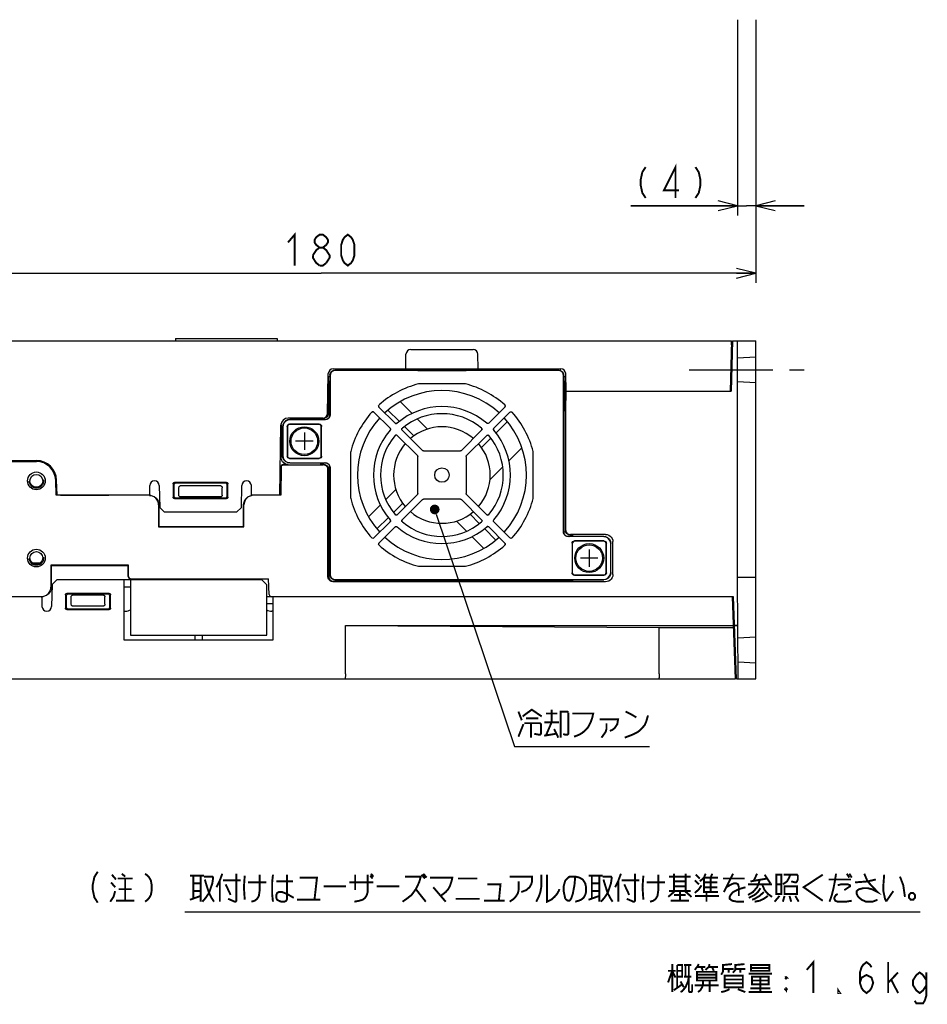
# Model space of a CAD drawing. Extents: x 60 to 816, y 33 to 560.
# Tile 17 of 21: x 628 to 816, y 67 to 271. Entities that reach past the tile are written whole.
import ezdxf

# ---------------------------------------------------------------- set-up
doc = ezdxf.new("R2010")
doc.units = 0
doc.header["$LTSCALE"] = 46.2
doc.linetypes.add('CENTER', pattern=[0.6, 0.375, -0.075, 0.075, -0.075])
doc.linetypes.add('HIDDEN', pattern=[0.2, 0.1, -0.1])
doc.layers.get('0').update_dxf_attribs({"linetype": 'CONTINUOUS'})
for name, color, linetype in [('ALL_AXIS', 7, 'CONTINUOUS'), ('ALL_CURVE', 7, 'CONTINUOUS'), ('ALL_DIM', 7, 'CONTINUOUS'), ('ALL_FEATURES', 7, 'CONTINUOUS'), ('ALL_NOTE', 7, 'CONTINUOUS'), ('DEFAULT_2', 8, 'HIDDEN')]:
    doc.layers.add(name, color=color, linetype=linetype)
doc.dimstyles.get("Standard").update_dxf_attribs({"dimtxt": 2.5, "dimasz": 2.5, "dimexe": 1.25, "dimexo": 0.625, "dimtad": 1, "dimcen": 2.5, "dimazin": 3, "dimtfac": 1, "dimtmove": 0, "dimatfit": 3})

# ---------------------------------------------------------------- blocks, each defined once
blk = doc.blocks.new('_OPEN')
at = {"color": 0, "linetype": 'BYBLOCK'}
for p, q in [((0, 0), (-1, 0.25)), ((-1, -0.25), (0, 0)), ((-1, 0), (0, 0))]:
    blk.add_line(p, q, dxfattribs=at)
blk = doc.blocks.new('*D1')
at = {"layer": 'ALL_DIM', "color": 2, "linetype": 'CONTINUOUS'}
for p, q in [((776.2, 270.5), (776.2, 230)), ((780, 270.53), (780, 230)), ((776.2, 232), (754.09, 232)), ((754.09, 232), (778.1, 232)), ((790, 232), (778.1, 232)), ((780, 232), (790, 232))]:
    blk.add_line(p, q, dxfattribs=at)
at = {"layer": 'ALL_DIM', "color": 2, "linetype": 'CONTINUOUS', "xscale": 4, "yscale": 4, "zscale": 4}
blk.add_blockref('_OPEN', (776.2, 232), dxfattribs=at)
at = {"layer": 'ALL_DIM', "color": 2, "linetype": 'CONTINUOUS', "xscale": 4, "yscale": 4, "zscale": 4, "rotation": 180}
blk.add_blockref('_OPEN', (780, 232), dxfattribs=at)
blk = doc.blocks.new('*D11')
at = {"layer": 'ALL_DIM', "color": 2, "linetype": 'CONTINUOUS'}
for p, q in [((780, 270.53), (780, 216)), ((600, 258.32), (600, 216)), ((600, 218), (690, 218)), ((780, 218), (690, 218))]:
    blk.add_line(p, q, dxfattribs=at)
at = {"layer": 'ALL_DIM', "color": 2, "linetype": 'CONTINUOUS', "xscale": 4, "yscale": 4, "zscale": 4, "rotation": 180}
blk.add_blockref('_OPEN', (600, 218), dxfattribs=at)
at = {"layer": 'ALL_DIM', "color": 2, "linetype": 'CONTINUOUS', "xscale": 4, "yscale": 4, "zscale": 4}
blk.add_blockref('_OPEN', (780, 218), dxfattribs=at)

msp = doc.modelspace()

# ---------------------------------------------------------------- linework, layer by layer
at = {"color": 7, "linetype": 'CONTINUOUS'}
msp.add_line((630.112, 158), (631.888, 158), dxfattribs=at)
at = {"color": 2, "linetype": 'CONTINUOUS'}
msp.add_line((661.741, 85.726), (814.058, 85.726), dxfattribs=at)
at = {"layer": 'ALL_AXIS', "color": 7, "linetype": 'CENTER'}
msp.add_line((766.2, 198), (790, 198), dxfattribs=at)
at = {"layer": 'ALL_AXIS', "color": 7, "linetype": 'CONTINUOUS'}
for p, q in [((616, 179.2), (631, 179.2)), ((635.107, 172), (634.998, 175.14)), ((635.307, 172), (635.197, 175.147)), ((654.43, 172), (635.307, 172)), ((776, 134), (775.406, 151)), ((776.287, 145), (775.616, 145))]:
    msp.add_line(p, q, dxfattribs=at)
for centre, radius in [((686.5, 183.2), 3), ((686.5, 183.2), 2.75), ((745.5, 159), 3), ((745.5, 159), 2.75)]:
    msp.add_circle(centre, radius, dxfattribs=at)
for centre, radius, start, end in [((715, 176.2), 17.5, 47.46442, 132.53558), ((715, 176.2), 17.5, 137.46442, 222.53558), ((715, 176.2), 17.5, 317.46442, 42.53558), ((715, 176.2), 10, 49.31619, 130.68381), ((715, 176.2), 10, 139.31619, 220.68381), ((715, 176.2), 10, 319.31619, 40.68381), ((631, 175), 4.2, 2, 90), ((631, 175), 4, 2, 90), ((715, 176.2), 10, 229.31619, 310.68381), ((715, 176.2), 17.5, 227.46442, 312.53558)]:
    msp.add_arc(centre, radius, start, end, dxfattribs=at)
at = {"layer": 'ALL_CURVE', "color": 40, "linetype": 'CONTINUOUS'}
for p, q in [((686.5, 185), (686.5, 181.4)), ((688.3, 183.2), (684.7, 183.2)), ((745.5, 160.8), (745.5, 157.2)), ((747.3, 159), (743.7, 159))]:
    msp.add_line(p, q, dxfattribs=at)
at = {"layer": 'ALL_CURVE', "color": 4, "linetype": 'CONTINUOUS'}
msp.add_line((636, 172), (646, 172), dxfattribs=at)
at = {"layer": 'ALL_DIM', "color": 2, "linetype": 'CONTINUOUS', "const_width": 0.4}
for points in [[(763.377, 233.6), (763.377, 240), (760.969, 235.2), (764.065, 235.2)], [(757.185, 240), (756.497, 238.933), (756.153, 237.333), (756.153, 236.267), (756.497, 234.667), (757.185, 233.6)], [(767.505, 240), (768.193, 238.933), (768.537, 237.333), (768.537, 236.267), (768.193, 234.667), (767.505, 233.6)], [(683.12, 224.4), (684.496, 226), (684.496, 219.6)], [(689.656, 223.333), (688.968, 223.867), (688.624, 224.4), (688.624, 224.933), (688.968, 225.467), (689.656, 226), (690.344, 226), (691.032, 225.467), (691.376, 224.933), (691.376, 224.4), (691.032, 223.867), (690.344, 223.333)], [(695.504, 219.6), (694.816, 220.133), (694.472, 220.667), (694.128, 221.733), (694.128, 223.867), (694.472, 224.933), (694.816, 225.467), (695.504, 226), (696.192, 225.467), (696.536, 224.933), (696.88, 223.867), (696.88, 221.733), (696.536, 220.667), (696.192, 220.133), (695.504, 219.6)], [(688.28, 221.733), (688.968, 222.8), (689.656, 223.333), (690.344, 223.333), (691.032, 222.8), (691.376, 222.267), (691.72, 221.733), (691.72, 221.2), (691.032, 220.133)], [(689.656, 219.6), (688.968, 220.133), (688.624, 220.667), (688.28, 221.2), (688.28, 221.733)], [(691.032, 220.133), (690.344, 219.6), (689.656, 219.6)]]:
    msp.add_lwpolyline(points, dxfattribs=at)
at = {"layer": 'ALL_FEATURES', "color": 7, "linetype": 'CONTINUOUS'}
for p, q in [((602, 204), (775, 204)), ((659.8, 204.5), (659.8, 204)), ((659.8, 204.5), (680.9, 204.5)), ((680.9, 204.5), (680.9, 204)), ((775, 204), (774.728, 193.6)), ((775.2, 204), (774.928, 193.6)), ((775.106, 200.403), (775, 204)), ((775.2, 204), (780, 204)), ((776.2, 155), (776.2, 204)), ((780, 134), (780, 204)), ((708.553, 202.2), (721.447, 202.2)), ((707.5, 198.2), (707.553, 201.217)), ((722.5, 198.2), (722.447, 201.217)), ((776.2, 200.5), (780, 200.699)), ((692.461, 198.2), (739.637, 198.2)), ((709.969, 197.9), (692.8, 197.9)), ((694.075, 197.9), (694.07, 198.2)), ((709.969, 197.9), (710, 197.869)), ((710, 197.869), (720, 197.869)), ((720, 197.869), (720.031, 197.9)), ((739.2, 197.9), (720.031, 197.9)), ((739.474, 198.197), (739.48, 197.856)), ((691.317, 188.983), (691.461, 197.217)), ((691.45, 196.6), (691.8, 196.6)), ((691.616, 189.6), (691.49, 196.6)), ((691.8, 196.9), (691.8, 195.7)), ((691.849, 196.851), (691.849, 188.651)), ((739.151, 197.851), (692.849, 197.851)), ((740.151, 164.451), (740.151, 196.851)), ((740.2, 195.7), (740.2, 196.9)), ((740.2, 196.7), (740.579, 196.7)), ((740.2, 196.6), (740.63, 196.6)), ((740.384, 189.6), (740.51, 196.6)), ((740.597, 193.6), (740.639, 196.109)), ((740.7, 193.6), (740.637, 197.217)), ((774.806, 196.6), (775.006, 196.6)), ((691.484, 189.6), (691.407, 194.151)), ((691.507, 195.634), (691.548, 195.635)), ((691.548, 195.635), (691.735, 195.635)), ((691.735, 195.635), (691.8, 195.7)), ((691.735, 190.765), (691.735, 195.635)), ((719.738, 195.109), (710.262, 195.109)), ((740.2, 195.7), (740.265, 195.635)), ((740.265, 195.635), (740.493, 195.635)), ((740.265, 190.765), (740.265, 195.635)), ((780, 195.301), (776.2, 195.5)), ((740.597, 193.6), (774.928, 193.6)), ((740.67, 193.6), (740.6, 189.6)), ((691.735, 190.765), (691.595, 190.765)), ((691.735, 190.765), (691.8, 190.7)), ((691.8, 190.7), (691.8, 188.7)), ((705.304, 186.945), (701.961, 190.287)), ((706.335, 191.404), (708.818, 188.921)), ((728.039, 190.287), (724.696, 186.945)), ((740.2, 190.7), (740.265, 190.765)), ((740.2, 164.5), (740.2, 190.7)), ((740.265, 190.765), (740.409, 190.765)), ((690.317, 188), (683.153, 188)), ((690.8, 187.7), (683.5, 187.7)), ((689.789, 187.988), (690.123, 187.951)), ((690.123, 187.951), (690.44, 187.84)), ((690.44, 187.84), (690.662, 187.7)), ((691.45, 188.757), (691.484, 189.016)), ((691.512, 188.988), (691.478, 188.729)), ((691.484, 189.6), (691.8, 189.6)), ((691.484, 189.016), (691.484, 189.6)), ((691.512, 189.6), (691.512, 188.988)), ((700.913, 189.239), (704.255, 185.896)), ((706.202, 187.294), (703.827, 189.669)), ((709.939, 187.8), (712, 185.739)), ((725.745, 185.896), (729.087, 189.239)), ((740.2, 189.6), (740.6, 189.6)), ((740.488, 164.788), (740.488, 189.6)), ((740.6, 189.6), (740.6, 164.899)), ((681.4, 172), (681.654, 186.526)), ((681.682, 186.519), (681.678, 179.877)), ((681.682, 186.519), (681.72, 186.852)), ((682, 186.2), (682, 180.2)), ((682.049, 186.151), (682.049, 180.249)), ((682.942, 186.258), (682.942, 180.142)), ((683, 186.2), (683, 180.2)), ((689.558, 186.758), (683.442, 186.758)), ((689.5, 186.7), (683.5, 186.7)), ((690.849, 187.651), (683.549, 187.651)), ((690, 180.2), (690, 186.2)), ((690.058, 180.142), (690.058, 186.258)), ((709.171, 184.326), (707.268, 186.229)), ((726.17, 184.905), (728.545, 187.281)), ((705.732, 184.419), (709.921, 180.231)), ((710.969, 181.279), (706.781, 185.468)), ((723.219, 185.468), (719.031, 181.279)), ((720.079, 180.231), (724.268, 184.419)), ((723.195, 181.931), (725.098, 183.834)), ((731.572, 181.822), (728.869, 179.119)), ((683.442, 179.642), (689.558, 179.642)), ((683.5, 179.7), (689.5, 179.7)), ((696.091, 180.938), (696.091, 171.462)), ((710.009, 172.381), (710.009, 180.019)), ((711.181, 181.191), (718.819, 181.191)), ((719.991, 180.019), (719.991, 172.381)), ((733.909, 171.462), (733.909, 180.938)), ((601.166, 179), (631, 179)), ((681.626, 177.886), (681.527, 172)), ((681.701, 177.809), (681.6, 172)), ((683.176, 178.377), (682.125, 178.377)), ((682.201, 178.3), (690.401, 178.3)), ((683.5, 178.7), (690.8, 178.7)), ((683.549, 178.749), (690.849, 178.749)), ((689.789, 178.412), (690.512, 178.412)), ((691.8, 177.7), (691.8, 155.5)), ((691.849, 177.749), (691.849, 155.549)), ((727.559, 177.809), (724.95, 175.2)), ((691.4, 155.099), (691.4, 177.301)), ((691.512, 177.412), (691.512, 155.211)), ((654.465, 174.017), (654.43, 172)), ((656.465, 174.017), (656.544, 169.5)), ((659.321, 174.379), (659.326, 171.624)), ((659.5, 174.201), (659.5, 171.799)), ((670.38, 174.679), (659.62, 174.679)), ((670.201, 174.5), (659.799, 174.5)), ((660.5, 172), (660.5, 173.518)), ((669.207, 173.933), (660.793, 173.933)), ((669.5, 172), (669.5, 173.518)), ((670.5, 171.799), (670.5, 174.201)), ((670.674, 171.624), (670.679, 174.379)), ((673.456, 169.5), (673.535, 174.017)), ((675.57, 172), (675.535, 174.017)), ((654.299, 172), (635.107, 172)), ((654.689, 171.962), (654.299, 172)), ((659.798, 171.5), (670.202, 171.5)), ((669.2, 171.7), (660.8, 171.7)), ((681.6, 172), (675.57, 172)), ((676.001, 172), (675.611, 171.962)), ((703.4, 171.139), (705.461, 173.2)), ((709.921, 172.169), (705.732, 167.981)), ((724.268, 167.981), (720.079, 172.169)), ((656.3, 170), (656.3, 165.5)), ((656.372, 170), (656.369, 165.569)), ((656.544, 169.5), (657.561, 168.5)), ((659.624, 171.326), (670.376, 171.326)), ((672.439, 168.5), (673.456, 169.5)), ((673.931, 165.569), (673.928, 170)), ((674, 165.5), (674, 170)), ((699.796, 167.535), (702.267, 170.007)), ((706.874, 170.371), (704.971, 168.468)), ((706.781, 166.932), (710.969, 171.121)), ((718.819, 171.209), (711.181, 171.209)), ((719.031, 171.121), (723.219, 166.932)), ((672.439, 168.5), (657.561, 168.5)), ((703.901, 167.398), (701.531, 165.027)), ((720.829, 168.074), (722.732, 166.171)), ((656.3, 165.5), (656.369, 165.569)), ((656.3, 165.5), (674, 165.5)), ((656.369, 165.569), (673.931, 165.569)), ((674, 165.5), (673.931, 165.569)), ((704.255, 166.504), (700.913, 163.161)), ((701.961, 162.113), (705.304, 165.455)), ((720.061, 164.6), (718, 166.661)), ((724.696, 165.455), (728.039, 162.113)), ((729.087, 163.161), (725.745, 166.504)), ((723.665, 160.996), (721.182, 163.479)), ((723.798, 165.106), (726.173, 162.731)), ((748.451, 163.451), (741.151, 163.451)), ((748.5, 163.5), (741.2, 163.5)), ((742.211, 163.788), (741.488, 163.788)), ((748.901, 163.9), (741.599, 163.9)), ((741.942, 162.058), (741.942, 155.942)), ((742, 162), (742, 156)), ((748.558, 162.558), (742.442, 162.558)), ((748.5, 162.5), (742.5, 162.5)), ((749, 156), (749, 162)), ((749.058, 155.942), (749.058, 162.058)), ((749.951, 156.049), (749.951, 161.951)), ((750, 156), (750, 162)), ((750.4, 155.599), (750.4, 162.401)), ((634, 157.5), (634, 153)), ((634, 157.5), (634.069, 157.431)), ((650.1, 157.5), (634, 157.5)), ((634.069, 157.431), (634.072, 153)), ((634.069, 157.431), (650.031, 157.431)), ((650.029, 155.2), (650.031, 157.431)), ((650.1, 157.5), (650.031, 157.431)), ((650.1, 155.2), (650.1, 157.5)), ((710.262, 157.291), (719.738, 157.291)), ((742.442, 155.442), (748.558, 155.442)), ((742.5, 155.5), (748.5, 155.5)), ((634.244, 153.5), (634.165, 148.983)), ((635.261, 154.5), (634.244, 153.5)), ((677.682, 154.5), (635.261, 154.5)), ((649.2, 142), (649.2, 154.5)), ((650.5, 153), (649.2, 153)), ((650.5, 154.5), (650.5, 143)), ((650.6, 154.7), (679.1, 154.7)), ((651.6, 154.7), (651.593, 154.5)), ((677.607, 154.497), (677.6, 154.7)), ((678.7, 153.482), (677.682, 154.5)), ((678.7, 143), (678.7, 153.482)), ((679.212, 151.483), (679.1, 154.7)), ((748.901, 154.1), (692.399, 154.1)), ((742.211, 154.212), (692.511, 154.212)), ((692.8, 154.5), (748.5, 154.5)), ((692.849, 154.549), (748.451, 154.549)), ((780, 155), (776.2, 155)), ((776.383, 134), (776.2, 155)), ((632.13, 151), (616, 151)), ((631.999, 151), (632.389, 151.038)), ((632.13, 151), (632.165, 148.983)), ((637.026, 151.376), (637.021, 148.621)), ((637.2, 151.201), (637.2, 148.799)), ((646.076, 151.674), (637.324, 151.674)), ((645.902, 151.5), (637.498, 151.5)), ((638.2, 149.482), (638.2, 151)), ((644.9, 151.3), (638.5, 151.3)), ((645.2, 149.482), (645.2, 151)), ((646.2, 148.799), (646.2, 151.201)), ((646.379, 148.621), (646.374, 151.376)), ((775.406, 151), (678.7, 151)), ((680, 151), (680, 142)), ((775.8, 134), (775.206, 151)), ((644.907, 149.067), (638.493, 149.067)), ((680, 149.5), (678.7, 149.5)), ((637.32, 148.321), (646.08, 148.321)), ((637.499, 148.5), (645.901, 148.5)), ((649.2, 148), (649.435, 148)), ((680, 148), (679.765, 148)), ((775.511, 148), (775.311, 148)), ((695, 145), (775.416, 145)), ((695, 145), (760, 144.651)), ((695, 135), (695, 145)), ((775.616, 145), (776.287, 145)), ((650.5, 143), (678.7, 143)), ((663.85, 143), (663.85, 142)), ((665.35, 143), (665.35, 142)), ((760, 144.651), (775.428, 144.651)), ((760, 135), (760, 144.651)), ((680, 142), (649.2, 142)), ((776.309, 142.506), (780, 142.699)), ((775.8, 134), (775.891, 137.109)), ((776.353, 137.492), (780, 137.301)), ((600, 134), (775.8, 134)), ((776, 134), (780, 134))]:
    msp.add_line(p, q, dxfattribs=at)
for points in [[(691.8, 196.9), (691.849, 197.209), (691.991, 197.488), (692.212, 197.709), (692.491, 197.851), (692.8, 197.9)], [(739.2, 197.9), (739.509, 197.851), (739.788, 197.709), (740.009, 197.488), (740.151, 197.209), (740.2, 196.9)], [(692.849, 197.851), (692.54, 197.802), (692.261, 197.66), (692.04, 197.439), (691.898, 197.16), (691.849, 196.851)], [(740.151, 196.851), (740.102, 197.16), (739.96, 197.439), (739.739, 197.66), (739.46, 197.802), (739.151, 197.851)], [(710.262, 195.109), (710.22, 195.107), (710.178, 195.102), (710.137, 195.093)], [(719.863, 195.093), (719.822, 195.102), (719.78, 195.107), (719.738, 195.109)], [(701.961, 190.287), (701.895, 190.388), (701.874, 190.508), (701.902, 190.626), (701.973, 190.722)], [(701.974, 190.286), (701.908, 190.388), (701.886, 190.507), (701.914, 190.624), (701.986, 190.722)], [(728.026, 190.286), (728.092, 190.388), (728.114, 190.507), (728.086, 190.624), (728.014, 190.722)], [(728.027, 190.722), (728.098, 190.626), (728.126, 190.51), (728.106, 190.389), (728.039, 190.287)], [(683.5, 187.7), (683.038, 187.627), (682.616, 187.412), (682.288, 187.084), (682.073, 186.662), (682, 186.2)], [(690.484, 188.017), (690.743, 188.051), (690.984, 188.151), (691.191, 188.309), (691.35, 188.516), (691.45, 188.757)], [(691.478, 188.729), (691.378, 188.488), (691.219, 188.281), (691.012, 188.122), (690.771, 188.022), (690.512, 187.988)], [(690.8, 187.7), (691.109, 187.749), (691.388, 187.891), (691.609, 188.112), (691.751, 188.391), (691.8, 188.7)], [(691.849, 188.651), (691.8, 188.342), (691.658, 188.063), (691.437, 187.842), (691.158, 187.7), (690.849, 187.651)], [(700.478, 189.227), (700.574, 189.298), (700.69, 189.326), (700.811, 189.306), (700.913, 189.239)], [(700.914, 189.226), (700.812, 189.292), (700.693, 189.314), (700.576, 189.286), (700.478, 189.214)], [(729.086, 189.226), (729.188, 189.292), (729.307, 189.314), (729.424, 189.286), (729.522, 189.214)], [(729.087, 189.239), (729.188, 189.305), (729.308, 189.326), (729.426, 189.298), (729.522, 189.227)], [(683.549, 187.651), (683.085, 187.578), (682.667, 187.365), (682.335, 187.033), (682.122, 186.615), (682.049, 186.151)], [(682.942, 186.258), (682.98, 186.449), (683.089, 186.611), (683.251, 186.72), (683.442, 186.758)], [(683.5, 186.7), (683.309, 186.662), (683.146, 186.554), (683.038, 186.391), (683, 186.2)], [(690, 186.2), (689.962, 186.391), (689.854, 186.554), (689.691, 186.662), (689.5, 186.7)], [(689.558, 186.758), (689.749, 186.72), (689.911, 186.611), (690.02, 186.449), (690.058, 186.258)], [(704.244, 185.896), (704.307, 185.803), (704.331, 185.695), (704.314, 185.584), (704.258, 185.487)], [(704.255, 185.896), (704.318, 185.804), (704.343, 185.694), (704.326, 185.584), (704.27, 185.488)], [(705.304, 186.956), (705.397, 186.893), (705.505, 186.869), (705.616, 186.886), (705.713, 186.942)], [(705.712, 186.93), (705.615, 186.874), (705.503, 186.857), (705.395, 186.882), (705.304, 186.945)], [(706.781, 185.468), (706.713, 185.571), (706.693, 185.693), (706.724, 185.812), (706.799, 185.909)], [(706.794, 185.467), (706.726, 185.57), (706.706, 185.692), (706.736, 185.811), (706.812, 185.908)], [(723.206, 185.467), (723.274, 185.57), (723.294, 185.692), (723.264, 185.811), (723.188, 185.908)], [(723.201, 185.909), (723.276, 185.813), (723.307, 185.695), (723.287, 185.572), (723.219, 185.468)], [(724.696, 186.956), (724.603, 186.893), (724.495, 186.869), (724.384, 186.886), (724.287, 186.942)], [(724.696, 186.945), (724.604, 186.882), (724.494, 186.857), (724.384, 186.874), (724.288, 186.93)], [(725.73, 185.488), (725.674, 185.584), (725.657, 185.694), (725.682, 185.804), (725.745, 185.896)], [(725.756, 185.896), (725.693, 185.803), (725.669, 185.695), (725.686, 185.584), (725.742, 185.487)], [(705.291, 184.401), (705.387, 184.476), (705.505, 184.507), (705.628, 184.487), (705.732, 184.419)], [(705.733, 184.406), (705.63, 184.474), (705.508, 184.494), (705.389, 184.464), (705.292, 184.388)], [(724.267, 184.406), (724.37, 184.474), (724.492, 184.494), (724.611, 184.464), (724.708, 184.388)], [(724.268, 184.419), (724.371, 184.487), (724.494, 184.507), (724.613, 184.476), (724.709, 184.401)], [(683.176, 178.377), (682.843, 178.415), (682.526, 178.526), (682.242, 178.704), (682.005, 178.942), (681.826, 179.226), (681.716, 179.543), (681.678, 179.877)], [(683.5, 178.7), (683.038, 178.773), (682.616, 178.988), (682.288, 179.316), (682.073, 179.738), (682, 180.2)], [(682.049, 180.249), (682.122, 179.785), (682.335, 179.367), (682.667, 179.035), (683.085, 178.822), (683.549, 178.749)], [(683.442, 179.642), (683.251, 179.68), (683.089, 179.789), (682.98, 179.951), (682.942, 180.142)], [(683, 180.2), (683.038, 180.009), (683.146, 179.846), (683.309, 179.738), (683.5, 179.7)], [(689.5, 179.7), (689.691, 179.738), (689.854, 179.846), (689.962, 180.009), (690, 180.2)], [(690.058, 180.142), (690.02, 179.951), (689.911, 179.789), (689.749, 179.68), (689.558, 179.642)], [(696.107, 181.063), (696.098, 181.022), (696.093, 180.98), (696.091, 180.938)], [(709.921, 180.231), (709.969, 180.169), (709.999, 180.096), (710.009, 180.019)], [(711.181, 181.191), (711.104, 181.201), (711.031, 181.231), (710.969, 181.279)], [(719.031, 181.279), (718.969, 181.231), (718.896, 181.201), (718.819, 181.191)], [(719.991, 180.019), (720.001, 180.096), (720.031, 180.169), (720.079, 180.231)], [(733.909, 180.938), (733.907, 180.98), (733.902, 181.022), (733.893, 181.063)], [(681.626, 177.886), (681.652, 178.039), (681.724, 178.175), (681.834, 178.284), (681.972, 178.353), (682.125, 178.377)], [(682.201, 178.3), (682.048, 178.276), (681.91, 178.207), (681.8, 178.098), (681.728, 177.961), (681.701, 177.809)], [(690.662, 178.7), (690.44, 178.56), (690.123, 178.449), (689.789, 178.412)], [(691.4, 177.301), (691.366, 177.559), (691.266, 177.8), (691.107, 178.007), (690.9, 178.166), (690.659, 178.266), (690.401, 178.3)], [(690.512, 178.412), (690.771, 178.378), (691.012, 178.278), (691.219, 178.119), (691.378, 177.912), (691.478, 177.671), (691.512, 177.412)], [(691.8, 177.7), (691.751, 178.009), (691.609, 178.288), (691.388, 178.509), (691.109, 178.651), (690.8, 178.7)], [(690.849, 178.749), (691.158, 178.7), (691.437, 178.558), (691.658, 178.337), (691.8, 178.058), (691.849, 177.749)], [(659.321, 174.379), (659.361, 174.529), (659.47, 174.639), (659.62, 174.679)], [(659.799, 174.5), (659.649, 174.46), (659.54, 174.351), (659.5, 174.201)], [(660.5, 173.518), (660.512, 173.637), (660.545, 173.739), (660.593, 173.823), (660.654, 173.884), (660.722, 173.921), (660.793, 173.933)], [(669.207, 173.933), (669.278, 173.921), (669.346, 173.884), (669.407, 173.823), (669.455, 173.739), (669.488, 173.637), (669.5, 173.518)], [(670.5, 174.201), (670.46, 174.351), (670.351, 174.46), (670.201, 174.5)], [(670.38, 174.679), (670.53, 174.639), (670.639, 174.529), (670.679, 174.379)], [(654.429, 171.994), (654.763, 171.962), (655.138, 171.848), (655.484, 171.663), (655.787, 171.414), (656.036, 171.111), (656.22, 170.765), (656.334, 170.39), (656.372, 170)], [(656.3, 170), (656.262, 170.39), (656.148, 170.765), (655.963, 171.111), (655.714, 171.414), (655.411, 171.663), (655.065, 171.848), (654.689, 171.962)], [(659.624, 171.326), (659.475, 171.366), (659.366, 171.475), (659.326, 171.624)], [(659.5, 171.799), (659.54, 171.649), (659.649, 171.54), (659.798, 171.5)], [(660.8, 171.7), (660.707, 171.715), (660.624, 171.757), (660.557, 171.824), (660.515, 171.907), (660.5, 172)], [(669.5, 172), (669.485, 171.907), (669.443, 171.824), (669.376, 171.757), (669.293, 171.715), (669.2, 171.7)], [(670.202, 171.5), (670.351, 171.54), (670.46, 171.649), (670.5, 171.799)], [(670.674, 171.624), (670.634, 171.475), (670.525, 171.366), (670.376, 171.326)], [(673.928, 170), (673.966, 170.39), (674.08, 170.765), (674.264, 171.111), (674.513, 171.414), (674.816, 171.663), (675.162, 171.848), (675.537, 171.962)], [(675.611, 171.962), (675.235, 171.848), (674.889, 171.663), (674.586, 171.414), (674.337, 171.111), (674.152, 170.765), (674.038, 170.39), (674, 170)], [(696.091, 171.462), (696.093, 171.42), (696.098, 171.378), (696.107, 171.337)], [(710.009, 172.381), (709.999, 172.304), (709.969, 172.231), (709.921, 172.169)], [(720.079, 172.169), (720.031, 172.231), (720.001, 172.304), (719.991, 172.381)], [(733.893, 171.337), (733.902, 171.378), (733.907, 171.42), (733.909, 171.462)], [(710.969, 171.121), (711.031, 171.169), (711.104, 171.199), (711.181, 171.209)], [(718.819, 171.209), (718.896, 171.199), (718.969, 171.169), (719.031, 171.121)], [(705.732, 167.981), (705.629, 167.913), (705.507, 167.893), (705.388, 167.924), (705.291, 167.999)], [(705.733, 167.994), (705.63, 167.926), (705.508, 167.906), (705.389, 167.936), (705.292, 168.012)], [(724.267, 167.994), (724.37, 167.926), (724.492, 167.906), (724.611, 167.936), (724.708, 168.012)], [(724.709, 167.999), (724.612, 167.924), (724.493, 167.893), (724.371, 167.913), (724.268, 167.981)], [(704.244, 166.504), (704.307, 166.597), (704.331, 166.705), (704.314, 166.816), (704.258, 166.913)], [(704.27, 166.912), (704.326, 166.816), (704.343, 166.705), (704.318, 166.595), (704.255, 166.504)], [(705.304, 165.455), (705.396, 165.518), (705.506, 165.543), (705.616, 165.526), (705.712, 165.47)], [(705.304, 165.444), (705.397, 165.507), (705.505, 165.531), (705.616, 165.514), (705.713, 165.458)], [(706.799, 166.491), (706.724, 166.587), (706.693, 166.705), (706.713, 166.828), (706.781, 166.932)], [(706.794, 166.933), (706.726, 166.83), (706.706, 166.708), (706.736, 166.589), (706.812, 166.492)], [(723.206, 166.933), (723.274, 166.83), (723.294, 166.708), (723.264, 166.589), (723.188, 166.492)], [(723.219, 166.932), (723.287, 166.829), (723.307, 166.707), (723.276, 166.588), (723.201, 166.491)], [(724.696, 165.444), (724.603, 165.507), (724.495, 165.531), (724.384, 165.514), (724.287, 165.458)], [(724.288, 165.47), (724.384, 165.526), (724.495, 165.543), (724.605, 165.518), (724.696, 165.455)], [(725.745, 166.504), (725.682, 166.595), (725.657, 166.703), (725.674, 166.815), (725.73, 166.912)], [(725.756, 166.504), (725.693, 166.597), (725.669, 166.705), (725.686, 166.816), (725.742, 166.913)], [(700.914, 163.174), (700.812, 163.108), (700.693, 163.086), (700.576, 163.114), (700.478, 163.186)], [(729.522, 163.186), (729.424, 163.114), (729.307, 163.086), (729.188, 163.108), (729.086, 163.174)], [(741.151, 163.451), (740.842, 163.5), (740.563, 163.642), (740.342, 163.863), (740.2, 164.142), (740.151, 164.451)], [(740.2, 164.5), (740.249, 164.191), (740.391, 163.912), (740.612, 163.691), (740.891, 163.549), (741.2, 163.5)], [(741.488, 163.788), (741.229, 163.822), (740.988, 163.922), (740.781, 164.081), (740.622, 164.288), (740.522, 164.529), (740.488, 164.788)], [(740.6, 164.899), (740.634, 164.641), (740.734, 164.4), (740.893, 164.193), (741.1, 164.034), (741.341, 163.934), (741.599, 163.9)], [(741.338, 163.5), (741.56, 163.64), (741.877, 163.751), (742.211, 163.788)], [(749.951, 161.951), (749.878, 162.415), (749.665, 162.833), (749.333, 163.165), (748.915, 163.378), (748.451, 163.451)], [(748.5, 163.5), (748.962, 163.427), (749.384, 163.212), (749.712, 162.884), (749.927, 162.462), (750, 162)], [(748.901, 163.9), (749.235, 163.862), (749.552, 163.752), (749.836, 163.573), (750.073, 163.336), (750.252, 163.052), (750.362, 162.735), (750.4, 162.401)], [(700.913, 163.161), (700.812, 163.095), (700.692, 163.074), (700.574, 163.102), (700.478, 163.173)], [(701.973, 161.678), (701.902, 161.774), (701.874, 161.89), (701.894, 162.011), (701.961, 162.113)], [(701.974, 162.114), (701.908, 162.012), (701.886, 161.893), (701.914, 161.776), (701.986, 161.678)], [(728.014, 161.678), (728.086, 161.776), (728.114, 161.893), (728.092, 162.012), (728.026, 162.114)], [(728.039, 162.113), (728.105, 162.012), (728.126, 161.892), (728.098, 161.774), (728.027, 161.678)], [(729.522, 163.173), (729.426, 163.102), (729.308, 163.074), (729.188, 163.095), (729.087, 163.161)], [(741.942, 162.058), (741.98, 162.249), (742.089, 162.411), (742.251, 162.52), (742.442, 162.558)], [(742.5, 162.5), (742.309, 162.462), (742.146, 162.354), (742.038, 162.191), (742, 162)], [(749, 162), (748.962, 162.191), (748.854, 162.354), (748.691, 162.462), (748.5, 162.5)], [(748.558, 162.558), (748.749, 162.52), (748.911, 162.411), (749.02, 162.249), (749.058, 162.058)], [(710.137, 157.307), (710.178, 157.298), (710.22, 157.293), (710.262, 157.291)], [(719.738, 157.291), (719.78, 157.293), (719.822, 157.298), (719.863, 157.307)], [(650.529, 154.7), (650.375, 154.724), (650.235, 154.796), (650.125, 154.906), (650.054, 155.046), (650.029, 155.2)], [(650.1, 155.2), (650.124, 155.046), (650.195, 154.906), (650.306, 154.796), (650.446, 154.724), (650.6, 154.7)], [(692.399, 154.1), (692.141, 154.134), (691.9, 154.234), (691.693, 154.393), (691.534, 154.6), (691.434, 154.841), (691.4, 155.099)], [(691.512, 155.211), (691.546, 154.952), (691.646, 154.711), (691.804, 154.504), (692.011, 154.346), (692.252, 154.246), (692.511, 154.212)], [(692.8, 154.5), (692.491, 154.549), (692.212, 154.691), (691.991, 154.912), (691.849, 155.191), (691.8, 155.5)], [(691.849, 155.549), (691.898, 155.24), (692.04, 154.961), (692.261, 154.74), (692.54, 154.598), (692.849, 154.549)], [(742.442, 155.442), (742.251, 155.48), (742.089, 155.589), (741.98, 155.751), (741.942, 155.942)], [(742, 156), (742.038, 155.809), (742.146, 155.646), (742.309, 155.538), (742.5, 155.5)], [(748.451, 154.549), (748.915, 154.622), (749.333, 154.835), (749.665, 155.167), (749.878, 155.585), (749.951, 156.049)], [(748.5, 155.5), (748.691, 155.538), (748.854, 155.646), (748.962, 155.809), (749, 156)], [(750, 156), (749.927, 155.538), (749.712, 155.116), (749.384, 154.788), (748.962, 154.573), (748.5, 154.5)], [(749.058, 155.942), (749.02, 155.751), (748.911, 155.589), (748.749, 155.48), (748.558, 155.442)], [(750.4, 155.599), (750.362, 155.265), (750.252, 154.948), (750.073, 154.664), (749.836, 154.427), (749.552, 154.248), (749.235, 154.138), (748.901, 154.1)], [(634.072, 153), (634.034, 152.61), (633.92, 152.235), (633.736, 151.889), (633.487, 151.586), (633.184, 151.337), (632.838, 151.152), (632.463, 151.038), (632.129, 151.006)], [(632.389, 151.038), (632.765, 151.152), (633.111, 151.337), (633.414, 151.586), (633.663, 151.889), (633.848, 152.235), (633.962, 152.61), (634, 153)], [(742.211, 154.212), (741.877, 154.249), (741.56, 154.36), (741.338, 154.5)], [(637.026, 151.376), (637.066, 151.525), (637.175, 151.634), (637.324, 151.674)], [(637.498, 151.5), (637.349, 151.46), (637.24, 151.351), (637.2, 151.201)], [(638.2, 151), (638.215, 151.093), (638.257, 151.176), (638.324, 151.243), (638.407, 151.285), (638.5, 151.3)], [(644.9, 151.3), (644.993, 151.285), (645.076, 151.243), (645.143, 151.176), (645.185, 151.093), (645.2, 151)], [(646.2, 151.201), (646.16, 151.351), (646.051, 151.46), (645.902, 151.5)], [(646.076, 151.674), (646.225, 151.634), (646.334, 151.525), (646.374, 151.376)], [(638.493, 149.067), (638.422, 149.079), (638.354, 149.116), (638.293, 149.177), (638.245, 149.261), (638.212, 149.363), (638.2, 149.482)], [(645.2, 149.482), (645.188, 149.363), (645.155, 149.261), (645.107, 149.177), (645.046, 149.116), (644.978, 149.079), (644.907, 149.067)], [(637.32, 148.321), (637.17, 148.361), (637.061, 148.471), (637.021, 148.621)], [(637.2, 148.799), (637.24, 148.649), (637.349, 148.54), (637.499, 148.5)], [(645.901, 148.5), (646.051, 148.54), (646.16, 148.649), (646.2, 148.799)], [(646.379, 148.621), (646.339, 148.471), (646.23, 148.361), (646.08, 148.321)], [(695, 135), (694.994, 134.617), (694.978, 134.292), (694.953, 134.076), (694.924, 134)], [(760, 135), (759.994, 134.617), (759.978, 134.292), (759.953, 134.076), (759.924, 134)]]:
    msp.add_lwpolyline(points, dxfattribs=at)
for centre, radius in [((715, 176.2), 1.505), ((631, 175), 1.837), ((631, 175), 1.337), ((631, 159), 1.837), ((631, 159), 1.337)]:
    msp.add_circle(centre, radius, dxfattribs=at)
for centre, radius, start, end in [((708.553, 201.2), 1, 90, 179), ((721.447, 201.2), 1, 1, 90), ((692.461, 197.2), 1, 90, 179), ((739.637, 197.2), 1, 1, 90), ((715, 176.2), 19.509, 104.43394, 131.89271), ((715, 176.2), 19.509, 48.10729, 75.56606), ((715, 176.2), 14.191, 49.12038, 130.87962), ((683.153, 186.5), 1.5, 90, 179), ((690.317, 189), 1, 270, 359), ((715, 176.2), 19.509, 138.10729, 165.56606), ((715, 176.2), 12.709, 49.81338, 130.18662), ((715, 176.2), 19.509, 14.43394, 41.89271), ((715, 176.2), 14.191, 139.12038, 220.87962), ((715, 176.2), 12.709, 139.81338, 220.18662), ((715, 176.2), 12.709, 319.81338, 40.18662), ((715, 176.2), 14.191, 319.12038, 40.87962), ((655.465, 174), 1, 1, 179), ((674.535, 174), 1, 1, 179), ((715, 176.2), 19.509, 194.43394, 221.89271), ((715, 176.2), 19.509, 318.10729, 345.56606), ((715, 176.2), 14.191, 229.12038, 310.87962), ((715, 176.2), 12.709, 229.81338, 310.18662), ((715, 176.2), 19.509, 228.10729, 255.56606), ((715, 176.2), 19.509, 284.43394, 311.89271), ((679.712, 151.5), 0.5, 182, 270), ((633.165, 149), 1, 181, 359), ((649.435, 150), 2, 270, 302.39932), ((679.765, 150), 2, 237.77421, 270), ((774.755, 141), 1, 1.99959, 38.22765)]:
    msp.add_arc(centre, radius, start, end, dxfattribs=at)
at = {"layer": 'ALL_NOTE', "color": 2, "linetype": 'CONTINUOUS'}
for p, q in [((713.818, 168.128), (730, 120)), ((730, 120), (730.5, 120)), ((730.5, 120), (758.02, 120))]:
    msp.add_line(p, q, dxfattribs=at)
at = {"layer": 'ALL_NOTE', "color": 2, "linetype": 'CONTINUOUS', "const_width": 1}
msp.add_lwpolyline([(713, 169.076, 1), (714, 169.076, 1)], format="xyb", close=True, dxfattribs=at)
at = {"layer": 'ALL_NOTE', "color": 2, "linetype": 'CONTINUOUS', "const_width": 0.4}
for points in [[(730.844, 127.2), (731.532, 125.4)], [(731.704, 126.2), (733.596, 127.6), (735.66, 126.2)], [(736.52, 126.8), (738.928, 126.8)], [(737.724, 127.6), (737.724, 125)], [(739.616, 121.8), (739.616, 127.2), (740.992, 127.2), (741.164, 127)], [(741.164, 127), (741.164, 122.6), (740.992, 122.4), (740.476, 122.4), (740.132, 122.6)], [(742.024, 126.8), (746.324, 126.8), (746.152, 126), (745.808, 125), (745.292, 124), (744.776, 123.4), (744.088, 122.8), (743.4, 122.4), (742.368, 122)], [(752.86, 121.8), (754.408, 122.4), (755.612, 123), (756.3, 123.6), (756.988, 124.4), (757.332, 125.2), (757.676, 126.4)], [(753.032, 127.2), (754.236, 126.6), (755.268, 126)], [(730.844, 122), (731.876, 124.6)], [(732.048, 124.8), (735.316, 124.8), (735.488, 124.6), (735.488, 122.6), (735.316, 122.4), (735.144, 122.4), (734.112, 122.6)], [(732.392, 125.8), (734.972, 125.8)], [(733.424, 124.8), (733.424, 121.8)], [(736.176, 125), (739.272, 125)], [(737.724, 125), (736.52, 122.2)], [(747.7, 125.6), (751.484, 125.6), (751.312, 124.6), (750.796, 123.8), (750.28, 123.4), (749.764, 123.2)], [(749.076, 124.8), (749.076, 123.6), (748.904, 123), (748.044, 121.8)], [(736.176, 122.2), (738.584, 122.6)], [(738.24, 123.6), (739.1, 121.8)], [(643.71, 94.016), (643.022, 92.949), (642.678, 91.349), (642.678, 90.283), (643.022, 88.683), (643.71, 87.616)], [(646.462, 91.816), (647.322, 90.816)], [(646.634, 93.416), (647.494, 92.416)], [(647.838, 92.616), (650.934, 92.616)], [(648.698, 93.616), (649.386, 93.016)], [(649.386, 92.616), (649.386, 88.016)], [(653.514, 93.616), (654.03, 93.216), (654.374, 92.816), (654.718, 92.216), (654.89, 91.216), (654.89, 90.216), (654.718, 89.216), (654.374, 88.616), (654.03, 88.216), (653.514, 87.816)], [(662.802, 93.216), (665.726, 93.216)], [(663.49, 93.216), (663.49, 88.416)], [(663.49, 91.616), (665.038, 91.616)], [(665.038, 93.216), (665.038, 87.816)], [(665.726, 93.016), (667.446, 93.016), (667.618, 92.816), (667.446, 91.616), (666.758, 89.616), (666.07, 88.616), (665.382, 87.816)], [(665.898, 92.416), (666.242, 91.216), (666.758, 89.616), (667.274, 88.616), (667.79, 87.816)], [(669.51, 93.616), (668.994, 92.216), (668.306, 90.816)], [(668.994, 92.216), (668.994, 87.816)], [(669.682, 92.216), (673.294, 92.216)], [(672.434, 93.616), (672.434, 88.016), (672.262, 87.816), (672.09, 87.816), (670.714, 88.416)], [(674.154, 93.216), (673.982, 90.816), (674.154, 88.216)], [(674.842, 91.816), (678.626, 91.816)], [(677.25, 93.416), (677.25, 90.216), (677.078, 89.016), (676.734, 88.416), (676.218, 88.016), (675.53, 87.816)], [(680.002, 93.416), (679.83, 91.816), (679.83, 89.416), (680.002, 87.816)], [(682.926, 93.416), (682.926, 88.416), (682.754, 88.016), (682.41, 87.816), (681.722, 87.816), (681.206, 88.016), (680.862, 88.216), (680.69, 88.616), (680.69, 89.216), (680.862, 89.616), (681.206, 89.816), (681.894, 89.816), (682.41, 89.616), (682.926, 89.416), (684.302, 88.616)], [(680.69, 92.016), (684.13, 92.016)], [(685.506, 92.816), (689.118, 92.816), (688.602, 88.216)], [(695.826, 91.816), (700.814, 91.816)], [(699.61, 93.416), (699.61, 89.816), (699.438, 89.216), (699.094, 88.616), (698.578, 88.216), (697.89, 88.016), (696.858, 87.816)], [(697.03, 90.216), (697.03, 93.416)], [(700.126, 93.216), (700.642, 92.616)], [(700.298, 93.616), (700.814, 93.016)], [(707.35, 93.016), (710.618, 93.016), (710.274, 91.816), (709.586, 90.416), (708.726, 89.216), (707.694, 88.416), (706.834, 87.816)], [(710.79, 93.416), (711.478, 92.616)], [(711.134, 93.616), (711.822, 92.816)], [(712.51, 92.816), (717.154, 92.816), (716.982, 92.016), (716.638, 91.016), (716.294, 90.416), (715.778, 89.816), (715.262, 89.416), (714.746, 89.016)], [(718.358, 92.616), (722.314, 92.616)], [(729.022, 93.016), (733.666, 93.016), (733.666, 92.016), (733.494, 91.416), (733.15, 90.816), (732.462, 90.216), (731.43, 89.816)], [(730.914, 92.016), (730.914, 90.416), (730.742, 89.616), (730.398, 89.016), (729.882, 88.416), (729.022, 87.816)], [(735.558, 93.416), (735.558, 90.816), (735.386, 89.816), (735.042, 88.816), (734.526, 87.816)], [(736.762, 93.416), (736.762, 87.816), (737.622, 88.216), (738.31, 88.816), (738.826, 89.416), (739.17, 90.016), (739.342, 90.416)], [(740.546, 88.416), (740.202, 90.016), (740.202, 91.016), (740.546, 92.216), (741.406, 93.016), (742.61, 93.016), (743.47, 92.816), (744.158, 92.416), (744.674, 91.616), (744.846, 90.816), (744.846, 89.816), (744.674, 89.216), (744.33, 88.616), (743.814, 88.216), (743.298, 88.016), (742.61, 87.816)], [(742.61, 93.016), (742.438, 91.216), (742.094, 89.416), (741.75, 88.416), (741.406, 88.016), (741.062, 88.016), (740.546, 88.416)], [(745.362, 93.216), (748.286, 93.216)], [(746.05, 93.216), (746.05, 88.416)], [(746.05, 91.616), (747.598, 91.616)], [(747.598, 93.216), (747.598, 87.816)], [(748.286, 93.016), (750.006, 93.016), (750.178, 92.816), (750.006, 91.616), (749.318, 89.616), (748.63, 88.616), (747.942, 87.816)], [(748.458, 92.416), (748.802, 91.216), (749.318, 89.616), (749.834, 88.616), (750.35, 87.816)], [(752.07, 93.616), (751.554, 92.216), (750.866, 90.816)], [(751.554, 92.216), (751.554, 87.816)], [(752.242, 92.216), (755.854, 92.216)], [(754.994, 93.616), (754.994, 88.016), (754.822, 87.816), (754.65, 87.816), (753.274, 88.416)], [(756.714, 93.216), (756.542, 90.816), (756.714, 88.216)], [(757.402, 91.816), (761.186, 91.816)], [(759.81, 93.416), (759.81, 90.216), (759.638, 89.016), (759.294, 88.416), (758.778, 88.016), (758.09, 87.816)], [(762.046, 93.016), (766.518, 93.016)], [(763.078, 93.616), (763.078, 90.016)], [(763.078, 92.016), (765.486, 92.016)], [(765.486, 93.616), (765.486, 90.016)], [(767.378, 92.216), (768.238, 91.416)], [(767.55, 93.416), (768.41, 92.616)], [(768.41, 92.016), (769.27, 92.816), (769.614, 93.616)], [(769.27, 92.816), (772.194, 92.816)], [(769.27, 92.816), (769.27, 89.816), (772.194, 89.816)], [(769.27, 91.816), (772.022, 91.816)], [(770.646, 92.816), (770.99, 93.616)], [(770.646, 92.816), (770.646, 89.816)], [(773.226, 92.616), (777.698, 92.616)], [(775.29, 93.616), (773.398, 89.816)], [(773.914, 90.816), (774.946, 91.416), (775.462, 91.616), (775.978, 91.616), (776.322, 91.416), (776.494, 90.816), (776.494, 89.016)], [(780.794, 92.416), (780.622, 91.616), (780.278, 90.816), (779.418, 89.816), (778.386, 89.216)], [(778.902, 92.016), (782.342, 92.616)], [(780.278, 93.616), (779.59, 92.216)], [(781.826, 93.416), (783.03, 91.616)], [(784.234, 93.416), (784.234, 89.416), (785.266, 89.416), (785.266, 93.416), (784.234, 93.416)], [(785.61, 91.416), (786.47, 92.016), (786.814, 92.616), (787.158, 93.416)], [(785.782, 93.416), (788.534, 93.416), (788.706, 93.216), (788.706, 92.416), (788.534, 92.016), (788.362, 91.816), (788.19, 91.816), (787.33, 92.016)], [(793.866, 93.416), (789.91, 90.816), (793.866, 88.016)], [(795.07, 92.416), (799.714, 92.416)], [(796.618, 93.616), (796.446, 92.416), (796.102, 90.616), (795.758, 89.216), (795.414, 88.216), (795.242, 87.816)], [(798.854, 93.616), (799.37, 92.816)], [(799.37, 93.616), (799.886, 92.816)], [(800.574, 91.816), (803.154, 92.016), (804.874, 92.416)], [(802.466, 93.616), (803.154, 92.016), (805.218, 89.816), (804.014, 90.416), (803.154, 90.616), (802.294, 90.616), (801.434, 90.416), (801.09, 90.216), (800.918, 90.016), (800.918, 89.416), (801.09, 89.016), (801.434, 88.616), (801.95, 88.216), (802.81, 87.816), (804.186, 87.816), (805.218, 88.216)], [(806.594, 93.416), (806.422, 91.216), (806.422, 90.016), (806.766, 88.416), (806.938, 88.016), (807.11, 88.016), (808.486, 90.016)], [(809.862, 93.016), (810.55, 91.216), (810.894, 88.816)], [(646.29, 87.816), (646.978, 88.816), (647.322, 90.016)], [(648.01, 90.416), (650.762, 90.416)], [(663.49, 90.016), (665.038, 90.016)], [(670.198, 91.416), (671.23, 89.216)], [(690.494, 91.016), (695.138, 91.016)], [(701.502, 91.016), (706.146, 91.016)], [(709.586, 90.416), (711.65, 87.816)], [(713.198, 90.816), (715.778, 87.816)], [(724.378, 91.416), (727.13, 91.416), (726.786, 88.016)], [(746.05, 90.016), (747.598, 90.016)], [(752.758, 91.416), (753.79, 89.216)], [(763.25, 90.016), (761.874, 88.816)], [(762.046, 90.016), (766.518, 90.016)], [(765.486, 91.016), (763.078, 91.016)], [(764.282, 89.816), (764.282, 88.016)], [(765.314, 90.016), (766.69, 88.816)], [(767.378, 89.616), (768.238, 90.416), (768.754, 91.216)], [(769.27, 90.816), (772.022, 90.816)], [(769.786, 89.816), (769.786, 87.816)], [(777.87, 90.816), (776.494, 90.416), (775.29, 89.816), (774.774, 89.216), (774.602, 88.816), (774.602, 88.416), (775.118, 88.016), (776.15, 87.816), (777.526, 87.816)], [(778.386, 91.416), (783.374, 91.416)], [(780.966, 90.616), (780.45, 89.816), (779.762, 89.216), (778.558, 88.616)], [(781.654, 89.816), (780.794, 89.016), (779.762, 88.416), (779.246, 88.216)], [(781.31, 91.416), (781.826, 90.216), (782.514, 89.416), (783.374, 88.816)], [(784.234, 91.416), (785.266, 91.416)], [(785.954, 91.016), (785.954, 89.416), (788.534, 89.416), (788.534, 91.016), (785.954, 91.016)], [(796.962, 91.216), (797.65, 91.416), (799.026, 91.416), (799.542, 91.216), (799.542, 91.016), (798.338, 90.216)], [(812.614, 89.616), (812.098, 89.616), (811.754, 89.216), (811.754, 88.616), (812.098, 88.216), (812.614, 88.216), (812.958, 88.616), (812.958, 89.216), (812.614, 89.616)], [(647.494, 88.016), (651.278, 88.016)], [(662.802, 88.216), (665.038, 89.016)], [(684.99, 88.216), (689.806, 88.216)], [(717.842, 88.416), (722.83, 88.416)], [(723.69, 88.016), (727.99, 88.016)], [(745.362, 88.216), (747.598, 89.016)], [(762.39, 88.016), (766.174, 88.016)], [(763.078, 89.216), (765.486, 89.216)], [(767.378, 89.016), (772.366, 89.016)], [(782.514, 89.016), (781.654, 88.416), (780.794, 88.016), (779.762, 87.816)], [(784.922, 89.016), (783.89, 87.816)], [(785.954, 89.016), (785.61, 87.816)], [(786.986, 89.016), (787.33, 87.816)], [(788.19, 89.016), (788.878, 87.816)], [(796.962, 89.416), (796.618, 89.216), (796.446, 89.016), (796.274, 88.616), (796.274, 88.416), (796.446, 88.016), (796.962, 87.816), (798.682, 87.816), (799.886, 88.016)], [(790.556, 73.692), (791.932, 75.292), (791.932, 68.892)], [(801.564, 71.026), (801.908, 72.092), (802.94, 72.626), (803.972, 72.092), (804.316, 71.026), (803.972, 69.959), (803.628, 69.426), (802.94, 68.892), (802.252, 69.426), (801.908, 69.959), (801.564, 71.026), (801.564, 73.159), (801.908, 74.226), (802.252, 74.759), (802.94, 75.292), (803.628, 74.759), (803.972, 74.226)], [(807.412, 68.892), (807.412, 75.292)], [(761.832, 71.092), (762.692, 73.492), (763.38, 72.092)], [(761.832, 73.492), (763.38, 73.492)], [(762.692, 74.892), (762.692, 69.092)], [(763.724, 74.692), (764.756, 74.692), (764.756, 72.292), (763.724, 72.292)], [(763.724, 74.692), (763.724, 70.092)], [(763.724, 73.492), (764.756, 73.492)], [(765.1, 74.692), (766.648, 74.692)], [(765.444, 74.692), (765.444, 72.292)], [(766.132, 74.692), (766.132, 69.292), (766.304, 69.092), (766.648, 69.092), (766.82, 69.292), (766.82, 70.692)], [(768.196, 74.892), (767.852, 74.292), (767.336, 73.692)], [(767.852, 74.292), (769.572, 74.292)], [(771.808, 73.292), (771.808, 71.492), (767.852, 71.492), (767.852, 73.292), (771.808, 73.292)], [(768.712, 74.292), (769.056, 73.492)], [(770.432, 74.892), (770.26, 74.292), (769.572, 73.692)], [(770.26, 74.292), (772.152, 74.292)], [(770.948, 74.292), (771.292, 73.492)], [(772.84, 72.692), (773.184, 73.292), (773.184, 74.692), (775.076, 74.892)], [(773.184, 73.892), (775.42, 73.892)], [(774.388, 73.892), (774.388, 73.092)], [(775.248, 73.092), (775.764, 73.692), (775.764, 74.692), (777.656, 74.892)], [(775.764, 73.892), (777.828, 73.892)], [(776.796, 73.892), (776.796, 73.092)], [(779.032, 74.692), (779.032, 73.492), (782.816, 73.492), (782.816, 74.692), (779.032, 74.692)], [(779.032, 74.092), (782.816, 74.092)], [(766.132, 72.292), (765.96, 71.292), (765.444, 70.092), (764.756, 69.292), (764.412, 69.092)], [(764.412, 71.292), (765.1, 70.092)], [(765.1, 72.292), (766.648, 72.292)], [(767.852, 72.692), (771.808, 72.692)], [(771.808, 72.092), (767.852, 72.092)], [(769.056, 71.492), (769.056, 70.492), (768.884, 70.092), (768.54, 69.492), (768.024, 69.092)], [(770.432, 71.492), (770.432, 69.092)], [(773.528, 72.492), (773.528, 70.092), (777.312, 70.092), (777.312, 72.492), (773.528, 72.492)], [(773.528, 71.692), (777.312, 71.692)], [(778.516, 72.892), (783.332, 72.892)], [(779.204, 72.292), (779.204, 70.692), (782.644, 70.692), (782.644, 72.292), (779.204, 72.292)], [(779.204, 71.492), (782.644, 71.492)], [(780.924, 72.292), (780.924, 69.092)], [(786.084, 72.092), (786.428, 72.092), (786.256, 72.292)], [(786.084, 72.092), (786.256, 72.292)], [(786.084, 72.092), (786.256, 71.892), (786.428, 72.092)], [(786.256, 72.292), (786.256, 71.892)], [(807.412, 71.026), (809.476, 73.159)], [(808.1, 71.559), (809.476, 68.892)], [(815.324, 70.492), (814.636, 69.426), (813.948, 68.892), (813.26, 69.426), (812.572, 70.492), (812.572, 71.559), (813.26, 72.626), (813.948, 73.159), (814.636, 72.626), (815.324, 71.559)], [(815.324, 73.159), (815.324, 68.359), (814.98, 67.292), (814.636, 66.759), (813.26, 66.759), (812.916, 67.292)], [(763.036, 69.492), (764.756, 70.692)], [(767.336, 70.492), (772.324, 70.492)], [(774.56, 69.692), (773.7, 69.292), (772.84, 69.092)], [(777.312, 70.892), (773.528, 70.892)], [(776.28, 69.692), (777.828, 69.092)], [(778.86, 69.892), (782.988, 69.892)], [(786.256, 69.892), (786.256, 69.492), (786.084, 69.692), (786.256, 69.892), (786.428, 69.692), (786.256, 69.492)], [(786.084, 69.692), (786.428, 69.692)], [(797.436, 68.892), (797.092, 68.892), (797.092, 69.426), (797.436, 68.892)], [(778.516, 69.092), (783.332, 69.092)]]:
    msp.add_lwpolyline(points, dxfattribs=at)
at = {"layer": 'DEFAULT_2', "color": 8, "linetype": 'HIDDEN'}
for centre in [(631, 175), (631, 159)]:
    msp.add_circle(centre, 1.5, dxfattribs=at)

# ---------------------------------------------------------------- dimensions: what is measured, and where the dimension line sits
at = {"layer": 'ALL_DIM', "color": 2, "linetype": 'CONTINUOUS'}
for base, p2, picture, middle in [((600, 218), (600, 258.317), '*D11', (681.744, 219.6)), ((776.2, 232), (776.2, 270.5), '*D1', (754.089, 233.6))]:
    dim = msp.add_linear_dim(base=base, p1=(780, 270.533), p2=p2, angle=180, dimstyle='Standard', dxfattribs=at)
    dim.commit()
    dim.dimension.update_dxf_attribs({"geometry": picture, "text_midpoint": middle, "dimtype": 128})

doc.saveas('drawing.dxf')
